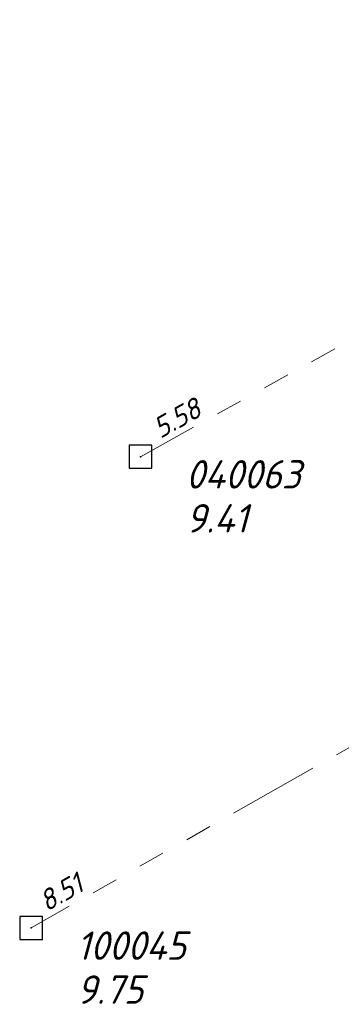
# Model space of a CAD drawing. Header units: metres. Extents: x 152202 to 157341, y 461610 to 468701.
# Tile 16 of 238: x 152732 to 152753, y 462440 to 462505. Entities that reach past the tile are written whole.
import ezdxf

# ---------------------------------------------------------------- set-up
doc = ezdxf.new("R2010")
doc.units = ezdxf.units.M
doc.header["$PDMODE"] = 64
doc.header["$PDSIZE"] = 1.5
doc.linetypes.add('RI-GWA', pattern=[18.45, 6, -1.8, 1.75, -1.8, 1.75, -1.8, 1.75, -1.8])
doc.layers.get('0').update_dxf_attribs({"linetype": 'CONTINUOUS'})
for name, color, linetype, lineweight in [('B-OI-RI-GWA-PUTDEKSELHOOGTE-T25', 10, 'CONTINUOUS', 25), ('B-OI-RI-GWA_BOB-T18', 10, 'CONTINUOUS', 18), ('B-OI-RI-GWA_PUTNUMMER-T18', 10, 'CONTINUOUS', 18), ('B-OI-RI-GWA_RIOOLPUT-S', 10, 'CONTINUOUS', 25), ('B-OI-RI-GWA_TRANSPORTLEIDING-G', 10, 'RI-GWA', 18)]:
    doc.layers.add(name, color=color, linetype=linetype, lineweight=lineweight)
doc.styles.add('NLCS-ISO-M750-T18_CURSIEF', font='NLCS-ISO.ttf', dxfattribs={"oblique": 15, "height": 1.35})
doc.styles.add('NLCS-ISO-M750-T25_CURSIEF', font='NLCS-ISO.ttf', dxfattribs={"oblique": 15, "height": 1.875})

# ---------------------------------------------------------------- blocks, each defined once
blk = doc.blocks.new('ACMAP_ANN_TEMPLATE_gwa-nap-r')
at = {"style": 'NLCS-ISO-M750-T18_CURSIEF', "oblique": 15}
blk.add_attdef('gwa-nap-r', (-5.6, 0.2), '', height=1.35, dxfattribs=at)
blk = doc.blocks.new('ACMAP_ANN_TEMPLATE_gwa-puth')
at = {"style": 'NLCS-ISO-M750-T25_CURSIEF', "oblique": 15}
blk.add_attdef('gwa-puth', (3, -5), '', height=1.875, dxfattribs=at)
blk = doc.blocks.new('ACMAP_ANN_TEMPLATE_gwa-putnr')
at = {"style": 'NLCS-ISO-M750-T25_CURSIEF', "oblique": 15}
blk.add_attdef('gwa-putnr', (3, -2.1), '', height=1.875, dxfattribs=at)

msp = doc.modelspace()

# ---------------------------------------------------------------- linework, layer by layer
at = {"layer": 'B-OI-RI-GWA_RIOOLPUT-S', "transparency": 33554623}
for p in [(152739.61, 462476.42), (152732.4, 462445.34)]:
    msp.add_point(p, dxfattribs=at)
at = {"layer": 'B-OI-RI-GWA_TRANSPORTLEIDING-G', "transparency": 33554623}
for p, q in [((152791.5, 462505.24), (152739.61, 462476.42)), ((152799.12, 462483.17), (152732.4, 462445.34))]:
    msp.add_line(p, q, dxfattribs=at)

# ---------------------------------------------------------------- block references
at = {"layer": 'B-OI-RI-GWA-PUTDEKSELHOOGTE-T25', "transparency": 33554623}
ref = msp.add_blockref('ACMAP_ANN_TEMPLATE_gwa-puth', (152739.61, 462476.42), dxfattribs=at)
ref.add_attrib('gwa-puth', '9.41', (152742.61, 462471.42), dxfattribs={"layer": '0', "color": 0, "linetype": 'ByBlock', "height": 1.875, "style": 'NLCS-ISO-M750-T25_CURSIEF', "oblique": 15})
ref = msp.add_blockref('ACMAP_ANN_TEMPLATE_gwa-puth', (152732.4, 462445.34), dxfattribs=at)
ref.add_attrib('gwa-puth', '9.75', (152735.4, 462440.34), dxfattribs={"layer": '0', "color": 0, "linetype": 'ByBlock', "height": 1.875, "style": 'NLCS-ISO-M750-T25_CURSIEF', "oblique": 15})
at = {"layer": 'B-OI-RI-GWA_BOB-T18', "transparency": 33554623}
ref = msp.add_blockref('ACMAP_ANN_TEMPLATE_gwa-nap-r', (152745.917, 462480.134), dxfattribs=dict(at, rotation=29.0480411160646))
ref.add_attrib('gwa-nap-r', '5.58', (152740.924, 462477.589), dxfattribs={"layer": '0', "color": 0, "linetype": 'ByBlock', "height": 1.35, "rotation": 29.04804, "style": 'NLCS-ISO-M750-T18_CURSIEF', "oblique": 15})
ref = msp.add_blockref('ACMAP_ANN_TEMPLATE_gwa-nap-r', (152738.392, 462448.972), dxfattribs=dict(at, rotation=29.55308069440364))
ref.add_attrib('gwa-nap-r', '8.51', (152733.422, 462446.384), dxfattribs={"layer": '0', "color": 0, "linetype": 'ByBlock', "height": 1.35, "rotation": 29.55308, "style": 'NLCS-ISO-M750-T18_CURSIEF', "oblique": 15})
at = {"layer": 'B-OI-RI-GWA_PUTNUMMER-T18', "transparency": 33554623}
ref = msp.add_blockref('ACMAP_ANN_TEMPLATE_gwa-putnr', (152739.61, 462476.42), dxfattribs=at)
ref.add_attrib('gwa-putnr', '040063', (152742.61, 462474.32), dxfattribs={"layer": '0', "color": 0, "linetype": 'ByBlock', "height": 1.875, "style": 'NLCS-ISO-M750-T25_CURSIEF', "oblique": 15})
ref = msp.add_blockref('ACMAP_ANN_TEMPLATE_gwa-putnr', (152732.4, 462445.34), dxfattribs=at)
ref.add_attrib('gwa-putnr', '100045', (152735.4, 462443.24), dxfattribs={"layer": '0', "color": 0, "linetype": 'ByBlock', "height": 1.875, "style": 'NLCS-ISO-M750-T25_CURSIEF', "oblique": 15})

doc.saveas('drawing.dxf')
